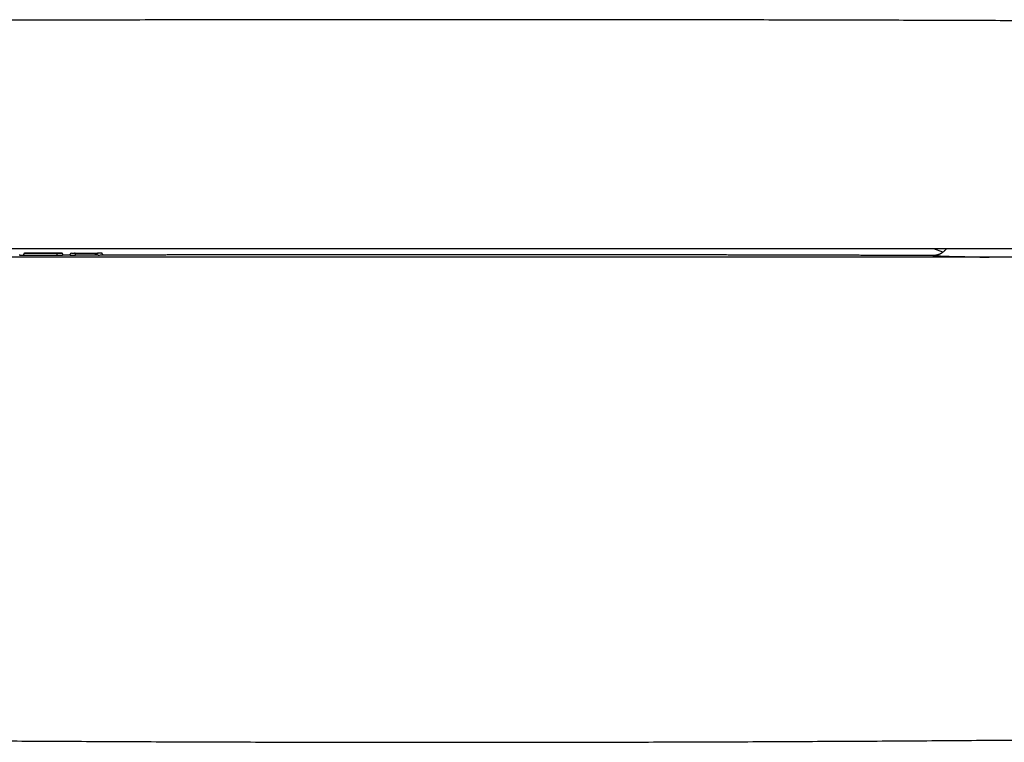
# Model space of a CAD drawing. Header units: millimetres. Extents: x 8 to 740, y 12 to 366.
# Tile 14 of 49: x 291 to 409, y 45 to 132. Entities that reach past the tile are written whole.
import ezdxf

# ---------------------------------------------------------------- set-up
doc = ezdxf.new("R2010")
doc.units = ezdxf.units.MM

msp = doc.modelspace()

# ---------------------------------------------------------------- linework, layer by layer
at = {"color": 7, "linetype": 'Continuous', "lineweight": 30}
for p, q in [((290.65, 103.26), (290.65, 103.37)), ((291.12, 103.38), (291.12, 103.27)), ((291.12, 103.38), (291.12, 103.38)), ((295.83, 103.29), (295.83, 103.4)), ((296.72, 103.3), (295.83, 103.29)), ((296.72, 103.28), (296.72, 103.39)), ((296.97, 103.56), (297.12, 103.56)), ((297.12, 103.28), (296.97, 103.28)), ((297.22, 103.55), (300.09, 103.56)), ((297.37, 103.4), (297.37, 103.39)), ((297.37, 103.28), (297.37, 103.39)), ((299.69, 103.3), (297.37, 103.29)), ((299.94, 103.41), (299.94, 103.4)), ((299.94, 103.4), (299.94, 103.29)), ((300.02, 103.54), (300.02, 103.54)), ((300.19, 103.57), (300.34, 103.57)), ((300.34, 103.29), (300.19, 103.28)), ((300.59, 103.29), (300.59, 103.4)), ((401.66, 103.67), (400.58, 104.06)), ((401.66, 103.67), (400.58, 104.06))]:
    msp.add_line(p, q, dxfattribs=at)
at = {"color": 7, "linetype": 'Continuous', "lineweight": 30, "flags": 128}
for points in [[(291.12, 103.28), (290.75, 103.28), (290.65, 103.28)], [(297.26, 103.55), (297.25, 103.56), (297.22, 103.56)], [(300.05, 103.56), (300.06, 103.56), (300.09, 103.57)]]:
    msp.add_lwpolyline(points, dxfattribs=at)
at = {"color": 7, "linetype": 'Continuous', "lineweight": 30}
for centre, start, end in [((296.87, 103.41), 90.1595, 174.6406), ((300.44, 103.42), 0, 90.1468)]:
    msp.add_arc(centre, 0.15, start, end, dxfattribs=at)
for points, knots in [([(460.95, 131.25), (460.68, 131.26), (460.15, 131.26), (459.34, 131.27), (458.54, 131.27), (457.75, 131.28), (456.98, 131.28), (456.22, 131.29), (455.47, 131.29), (454.74, 131.3), (454.01, 131.3), (453.29, 131.3), (452.57, 131.31), (451.86, 131.31), (451.17, 131.32), (450.48, 131.32), (449.81, 131.32), (449.14, 131.33), (448.49, 131.33), (447.85, 131.34), (447.21, 131.34), (446.59, 131.34), (445.98, 131.35), (445.38, 131.35), (444.77, 131.35), (444.15, 131.36), (443.53, 131.36), (442.92, 131.36), (442.32, 131.37), (441.76, 131.37), (441.22, 131.37), (440.71, 131.37), (440.21, 131.38), (439.72, 131.38), (439.24, 131.38), (438.78, 131.38), (438.3, 131.39), (437.83, 131.39), (437.35, 131.39), (436.89, 131.39), (436.44, 131.4), (436, 131.4), (435.58, 131.4), (435.16, 131.4), (434.76, 131.4), (434.37, 131.41), (433.61, 131.41), (432.44, 131.42), (430.87, 131.42), (429.27, 131.43), (427.66, 131.44), (426.05, 131.45), (424.43, 131.45), (422.8, 131.46), (421.18, 131.47), (419.55, 131.47), (415.52, 131.49), (409.08, 131.51), (400.24, 131.54), (391.18, 131.57), (381.92, 131.59), (372.44, 131.61), (362.97, 131.62), (353.5, 131.63), (343.83, 131.63), (333.97, 131.63), (323.93, 131.62), (313.88, 131.61), (303.83, 131.59), (293.78, 131.57), (284.31, 131.54), (277.87, 131.52), (274.48, 131.51), (273.55, 131.51), (272.61, 131.5), (271.68, 131.5), (270.75, 131.5), (269.83, 131.49), (268.87, 131.49), (267.87, 131.49), (266.83, 131.48), (265.81, 131.48), (264.79, 131.47), (263.79, 131.47), (262.82, 131.46), (261.88, 131.46), (260.97, 131.46), (260.07, 131.45), (259.19, 131.45), (258.5, 131.45), (258.02, 131.44), (257.73, 131.44), (257.43, 131.44), (257.12, 131.44), (256.8, 131.44), (256.45, 131.44), (256.07, 131.44), (255.65, 131.43), (255.23, 131.43), (254.8, 131.43), (254.38, 131.43), (253.97, 131.43), (253.54, 131.42), (253.1, 131.42), (252.65, 131.42), (252.19, 131.42), (251.72, 131.41), (251.24, 131.41), (250.75, 131.41), (250.25, 131.41), (249.74, 131.41), (249.21, 131.4), (248.68, 131.4), (248.13, 131.4), (247.58, 131.39), (247, 131.39), (246.4, 131.39), (245.79, 131.39), (245.16, 131.38), (244.52, 131.38), (243.86, 131.38), (243.21, 131.37), (242.55, 131.37), (241.9, 131.37), (241.23, 131.36), (240.55, 131.36), (239.86, 131.35), (239.16, 131.35), (238.45, 131.35), (237.72, 131.34), (236.97, 131.34), (236.19, 131.33), (235.4, 131.33), (234.59, 131.33), (233.78, 131.32), (232.95, 131.32), (232.11, 131.31), (231.26, 131.31), (230.4, 131.3), (229.53, 131.3), (228.64, 131.29), (227.76, 131.29), (226.89, 131.28), (226.02, 131.27), (225.15, 131.27), (224.26, 131.26), (223.67, 131.26), (223.38, 131.25)], [0, 0, 0, 0, 0.00339, 0.006778, 0.010145, 0.013477, 0.016758, 0.019935, 0.02307, 0.026161, 0.029209, 0.032274, 0.035295, 0.038271, 0.041202, 0.044088, 0.04693, 0.049726, 0.052477, 0.055184, 0.057846, 0.060463, 0.063035, 0.065562, 0.068044, 0.070722, 0.073347, 0.075916, 0.078432, 0.080893, 0.083084, 0.085229, 0.08733, 0.089385, 0.091396, 0.093362, 0.095283, 0.097344, 0.099351, 0.101304, 0.103202, 0.105046, 0.106836, 0.108571, 0.110252, 0.111885, 0.113513, 0.119932, 0.12661, 0.133333, 0.140102, 0.146917, 0.153778, 0.160561, 0.167389, 0.174258, 0.181136, 0.218355, 0.255574, 0.292793, 0.332671, 0.372549, 0.412427, 0.452305, 0.492182, 0.534477, 0.576772, 0.619066, 0.661361, 0.703656, 0.74595, 0.780966, 0.784896, 0.788827, 0.792757, 0.796687, 0.8006, 0.804475, 0.80831, 0.812735, 0.817107, 0.821426, 0.825692, 0.829905, 0.834065, 0.837938, 0.841765, 0.845544, 0.849276, 0.852961, 0.854177, 0.855399, 0.856661, 0.857964, 0.859308, 0.860693, 0.862378, 0.86412, 0.865919, 0.867775, 0.86948, 0.871231, 0.873027, 0.874869, 0.876755, 0.878688, 0.880666, 0.882689, 0.884757, 0.886871, 0.889031, 0.891236, 0.893486, 0.895781, 0.898123, 0.900509, 0.903058, 0.905657, 0.908305, 0.911004, 0.913752, 0.91655, 0.919267, 0.92203, 0.924839, 0.927692, 0.930591, 0.933536, 0.936526, 0.939561, 0.94279, 0.946068, 0.949396, 0.952775, 0.956203, 0.95968, 0.963208, 0.966786, 0.970413, 0.97409, 0.977817, 0.981594, 0.985201, 0.988858, 0.992555, 0.996275, 1, 1, 1, 1]), ([(471.1, 103.06), (468.08, 103.06), (462.05, 103.06), (452.99, 103.06), (443.93, 103.06), (434.87, 103.06), (425.87, 103.06), (416.92, 103.06), (408.02, 103.06), (399.13, 103.06), (389.67, 103.06), (379.64, 103.06), (369.05, 103.06), (358.46, 103.06), (347.87, 103.06), (337.28, 103.06), (326.69, 103.06), (316.1, 103.06), (305.51, 103.06), (294.92, 103.06), (284.33, 103.06), (273.74, 103.06), (263.35, 103.06), (253.17, 103.06), (243.18, 103.06), (233.2, 103.06), (223.21, 103.06), (216.55, 103.06), (213.23, 103.06)], [0, 0, 0, 0, 0.035126, 0.070251, 0.105375, 0.140499, 0.175623, 0.210119, 0.244615, 0.279111, 0.313606, 0.354672, 0.395737, 0.436802, 0.477868, 0.518933, 0.559998, 0.601063, 0.642128, 0.683194, 0.72426, 0.765326, 0.806393, 0.845113, 0.883834, 0.922555, 0.961277, 1, 1, 1, 1]), ([(470.84, 104.06), (467.47, 104.06), (460.75, 104.06), (450.66, 104.06), (440.57, 104.06), (430.48, 104.06), (420.4, 104.06), (410.31, 104.06), (400.22, 104.06), (389.97, 104.06), (379.56, 104.06), (369, 104.06), (358.43, 104.06), (347.86, 104.06), (337.29, 104.06), (326.72, 104.06), (316.16, 104.06), (305.59, 104.06), (295.02, 104.06), (284.45, 104.06), (273.88, 104.06), (263.52, 104.06), (253.35, 104.06), (243.39, 104.06), (233.42, 104.06), (223.46, 104.06), (216.82, 104.06), (213.49, 104.06)], [0, 0, 0, 0, 0.039203, 0.078405, 0.117606, 0.156807, 0.196007, 0.235207, 0.274407, 0.313606, 0.354672, 0.395737, 0.436802, 0.477867, 0.518933, 0.559998, 0.601063, 0.642128, 0.683194, 0.72426, 0.765326, 0.806393, 0.845113, 0.883834, 0.922555, 0.961277, 1, 1, 1, 1]), ([(291.27, 103.54), (291.27, 103.54), (291.26, 103.53), (291.25, 103.53), (291.23, 103.53), (291.22, 103.53), (291.21, 103.52), (291.2, 103.52), (291.19, 103.52), (291.18, 103.51), (291.17, 103.5), (291.16, 103.49), (291.15, 103.48), (291.14, 103.47), (291.13, 103.45), (291.12, 103.42), (291.12, 103.4), (291.12, 103.38)], [0, 0, 0, 0, 0.081736, 0.246281, 0.430078, 0.589971, 0.625498, 0.657721, 0.687767, 0.717103, 0.747297, 0.7636, 0.788964, 0.826377, 0.875215, 0.933966, 1, 1, 1, 1]), ([(295.17, 103.28), (295.14, 103.28), (295.07, 103.28), (294.96, 103.27), (294.84, 103.27), (294.73, 103.27), (294.61, 103.27), (294.48, 103.27), (294.35, 103.27), (294.22, 103.27), (294.09, 103.27), (293.95, 103.27), (293.81, 103.27), (293.67, 103.27), (293.52, 103.27), (293.38, 103.27), (293.24, 103.27), (293.1, 103.27), (292.96, 103.27), (292.83, 103.27), (292.71, 103.27), (292.59, 103.27), (292.47, 103.27), (292.36, 103.27), (292.25, 103.27), (292.13, 103.27), (292.01, 103.27), (291.89, 103.27), (291.78, 103.27), (291.68, 103.27), (291.59, 103.27), (291.51, 103.27), (291.44, 103.27), (291.39, 103.27), (291.34, 103.27), (291.29, 103.27), (291.25, 103.27), (291.22, 103.27), (291.19, 103.27), (291.16, 103.27), (291.14, 103.27), (291.12, 103.27), (291.12, 103.27), (291.12, 103.27), (291.12, 103.27)], [0, 0, 0, 0, 0.0258, 0.050984, 0.075667, 0.099964, 0.123986, 0.147838, 0.171621, 0.195428, 0.219345, 0.243449, 0.267809, 0.292485, 0.317528, 0.342726, 0.367276, 0.391188, 0.414543, 0.437422, 0.459903, 0.482065, 0.503982, 0.525724, 0.547361, 0.568729, 0.596499, 0.62361, 0.650231, 0.676517, 0.702613, 0.728643, 0.74976, 0.7712, 0.792783, 0.814479, 0.836337, 0.858403, 0.880723, 0.903342, 0.934037, 0.965432, 0.997618, 1, 1, 1, 1]), ([(295.06, 103.54), (295.03, 103.54), (294.98, 103.54), (294.88, 103.54), (294.78, 103.53), (294.68, 103.53), (294.58, 103.53), (294.47, 103.53), (294.36, 103.53), (294.24, 103.53), (294.12, 103.53), (294, 103.53), (293.88, 103.53), (293.76, 103.53), (293.63, 103.53), (293.51, 103.53), (293.38, 103.53), (293.26, 103.53), (293.13, 103.53), (293.01, 103.53), (292.89, 103.53), (292.76, 103.53), (292.61, 103.53), (292.47, 103.53), (292.33, 103.53), (292.22, 103.53), (292.12, 103.53), (292.02, 103.53), (291.93, 103.53), (291.85, 103.53), (291.77, 103.53), (291.69, 103.53), (291.63, 103.53), (291.56, 103.53), (291.5, 103.53), (291.45, 103.53), (291.4, 103.53), (291.36, 103.53), (291.33, 103.53), (291.3, 103.53), (291.29, 103.53), (291.27, 103.53), (291.27, 103.53), (291.27, 103.54), (291.27, 103.54), (291.29, 103.54), (291.31, 103.54), (291.33, 103.54), (291.37, 103.54), (291.41, 103.54), (291.45, 103.54), (291.51, 103.54), (291.57, 103.54), (291.63, 103.54), (291.69, 103.54), (291.75, 103.54), (291.82, 103.54), (291.88, 103.54), (291.96, 103.54), (292.04, 103.54), (292.14, 103.54), (292.24, 103.54), (292.31, 103.54), (292.35, 103.54)], [0, 0, 0, 0, 0.016041, 0.031843, 0.047462, 0.062959, 0.078392, 0.093822, 0.109311, 0.124918, 0.140087, 0.155519, 0.171262, 0.187358, 0.203124, 0.218771, 0.234337, 0.249856, 0.266055, 0.281988, 0.297701, 0.313244, 0.333786, 0.354235, 0.374714, 0.390565, 0.40623, 0.421766, 0.437236, 0.452699, 0.468219, 0.483856, 0.49967, 0.516885, 0.534216, 0.551724, 0.569467, 0.587502, 0.605882, 0.624659, 0.642079, 0.6598, 0.677857, 0.696187, 0.71427, 0.73205, 0.749565, 0.768233, 0.78654, 0.804537, 0.822281, 0.839828, 0.857239, 0.874574, 0.887486, 0.900227, 0.912829, 0.925325, 0.937748, 0.953228, 0.968718, 0.984286, 1, 1, 1, 1]), ([(292.35, 103.54), (292.4, 103.54), (292.5, 103.54), (292.66, 103.54), (292.82, 103.54), (292.98, 103.55), (293.14, 103.55), (293.31, 103.55), (293.48, 103.55), (293.65, 103.55), (293.82, 103.55), (293.98, 103.55), (294.12, 103.55), (294.25, 103.55), (294.38, 103.55), (294.51, 103.55), (294.63, 103.55), (294.75, 103.55), (294.86, 103.55), (294.97, 103.55), (295.07, 103.55), (295.16, 103.55), (295.25, 103.55), (295.33, 103.55), (295.4, 103.55), (295.47, 103.55), (295.54, 103.55), (295.59, 103.55), (295.62, 103.55), (295.65, 103.55), (295.67, 103.55), (295.68, 103.55), (295.69, 103.55), (295.68, 103.55), (295.68, 103.55), (295.66, 103.55), (295.64, 103.55), (295.6, 103.54), (295.56, 103.54), (295.51, 103.54), (295.47, 103.54), (295.44, 103.54), (295.4, 103.54), (295.36, 103.54), (295.31, 103.54), (295.24, 103.54), (295.16, 103.54), (295.1, 103.54), (295.06, 103.54)], [0, 0, 0, 0, 0.025292, 0.050291, 0.075128, 0.099936, 0.12485, 0.149781, 0.174818, 0.200206, 0.225277, 0.249763, 0.270877, 0.291731, 0.312417, 0.333026, 0.353653, 0.374391, 0.395566, 0.416472, 0.437209, 0.45788, 0.478588, 0.499436, 0.52393, 0.549162, 0.574568, 0.599548, 0.62465, 0.64455, 0.664754, 0.685311, 0.706268, 0.727668, 0.749552, 0.775793, 0.801321, 0.82621, 0.850544, 0.874409, 0.887451, 0.900334, 0.913075, 0.925694, 0.938212, 0.958902, 0.979465, 1, 1, 1, 1]), ([(294.75, 103.54), (294.75, 103.54), (294.76, 103.54), (294.77, 103.55), (294.78, 103.55), (294.79, 103.55)], [0, 0, 0, 0, 0.112289, 0.569073, 1, 1, 1, 1]), ([(295.17, 103.39), (295.17, 103.4), (295.17, 103.41), (295.17, 103.44), (295.16, 103.47), (295.14, 103.49), (295.12, 103.51), (295.11, 103.53), (295.08, 103.54), (295.07, 103.54), (295.06, 103.54)], [0, 0, 0, 0, 0.116514, 0.239975, 0.368551, 0.499858, 0.631185, 0.759821, 0.883373, 1, 1, 1, 1]), ([(295.83, 103.29), (295.83, 103.29), (295.83, 103.29), (295.83, 103.29), (295.82, 103.29), (295.8, 103.29), (295.77, 103.28), (295.74, 103.28), (295.69, 103.28), (295.64, 103.28), (295.57, 103.28), (295.5, 103.28), (295.42, 103.28), (295.35, 103.28), (295.27, 103.28), (295.2, 103.28), (295.17, 103.28)], [0, 0, 0, 0, 0.02103, 0.100189, 0.179715, 0.259512, 0.339522, 0.419735, 0.500195, 0.58101, 0.662367, 0.744533, 0.806909, 0.870128, 0.934409, 1, 1, 1, 1]), ([(295.83, 103.4), (295.83, 103.41), (295.83, 103.43), (295.82, 103.46), (295.81, 103.48), (295.8, 103.49), (295.79, 103.51), (295.78, 103.51), (295.77, 103.52), (295.76, 103.52), (295.76, 103.53), (295.74, 103.53), (295.73, 103.54), (295.73, 103.54), (295.72, 103.54), (295.71, 103.54), (295.7, 103.55), (295.69, 103.55), (295.68, 103.55), (295.68, 103.55)], [0, 0, 0, 0, 0.056207, 0.106466, 0.148671, 0.181589, 0.207292, 0.227694, 0.242931, 0.253994, 0.277059, 0.320054, 0.375492, 0.444883, 0.528684, 0.627241, 0.740765, 0.862552, 1, 1, 1, 1]), ([(295.83, 103.4), (295.83, 103.4), (295.83, 103.4), (295.83, 103.4), (295.83, 103.4)], [0, 0, 0, 0, 0.210019, 1, 1, 1, 1]), ([(296.72, 103.39), (296.72, 103.39), (296.72, 103.4), (296.72, 103.41), (296.72, 103.41)], [0, 0, 0, 0, 0.500005, 1, 1, 1, 1]), ([(296.87, 103.56), (296.87, 103.56), (296.87, 103.56), (296.88, 103.56), (296.89, 103.56), (296.9, 103.56), (296.91, 103.56), (296.93, 103.56), (296.95, 103.56), (296.96, 103.56), (296.97, 103.56)], [0, 0, 0, 0, 0.128005, 0.253081, 0.376771, 0.499944, 0.62312, 0.74682, 0.871926, 1, 1, 1, 1]), ([(297.12, 103.56), (297.13, 103.56), (297.14, 103.56), (297.16, 103.56), (297.18, 103.56), (297.19, 103.56), (297.21, 103.56), (297.22, 103.56), (297.22, 103.56), (297.22, 103.56), (297.22, 103.56)], [0, 0, 0, 0, 0.1279764, 0.2530293, 0.3767045, 0.4998729, 0.6230538, 0.7467692, 0.8718984, 1, 1, 1, 1]), ([(297.37, 103.4), (297.37, 103.41), (297.37, 103.43), (297.36, 103.46), (297.34, 103.49), (297.33, 103.51), (297.31, 103.52), (297.3, 103.53), (297.29, 103.54), (297.27, 103.54), (297.26, 103.55), (297.25, 103.55), (297.24, 103.55), (297.23, 103.55), (297.23, 103.55), (297.22, 103.55)], [0, 0, 0, 0, 0.104884, 0.222233, 0.353702, 0.499603, 0.550249, 0.608928, 0.675442, 0.749498, 0.813747, 0.868699, 0.914583, 0.966902, 1, 1, 1, 1]), ([(299.69, 103.41), (299.69, 103.41), (299.69, 103.43), (299.7, 103.44), (299.71, 103.46), (299.73, 103.48), (299.76, 103.49), (299.79, 103.51), (299.84, 103.53), (299.91, 103.54), (300, 103.56), (300.06, 103.56), (300.09, 103.56)], [0, 0, 0, 0, 0.038574, 0.079198, 0.124134, 0.174246, 0.248962, 0.331417, 0.419458, 0.605264, 0.800278, 1, 1, 1, 1]), ([(300.09, 103.56), (300.07, 103.56), (300.05, 103.56), (300.02, 103.54), (299.99, 103.53), (299.98, 103.51), (299.96, 103.49), (299.95, 103.48), (299.95, 103.46), (299.94, 103.44), (299.94, 103.43), (299.94, 103.41), (299.94, 103.41)], [0, 0, 0, 0, 0.199694, 0.3946871, 0.5804845, 0.6685281, 0.750991, 0.8257195, 0.8758433, 0.9207902, 0.9614226, 1, 1, 1, 1]), ([(300.09, 103.57), (300.09, 103.57), (300.09, 103.57), (300.09, 103.57), (300.1, 103.57), (300.11, 103.57), (300.13, 103.57), (300.15, 103.57), (300.17, 103.57), (300.18, 103.57), (300.19, 103.57)], [0, 0, 0, 0, 0.128005, 0.253081, 0.376771, 0.499945, 0.62312, 0.74682, 0.871927, 1, 1, 1, 1]), ([(300.34, 103.57), (300.35, 103.57), (300.36, 103.57), (300.38, 103.57), (300.39, 103.57), (300.41, 103.57), (300.42, 103.57), (300.43, 103.57), (300.44, 103.57), (300.44, 103.57), (300.44, 103.57)], [0, 0, 0, 0, 0.1279762, 0.2530289, 0.376704, 0.4998723, 0.6230532, 0.7467688, 0.8718982, 1, 1, 1, 1]), ([(300.59, 103.42), (300.59, 103.41), (300.59, 103.41), (300.59, 103.4), (300.59, 103.4)], [0, 0, 0, 0, 0.499996, 1, 1, 1, 1]), ([(342.16, 103.36), (341.92, 103.36), (341.44, 103.36), (340.72, 103.36), (340.01, 103.36), (339.31, 103.36), (338.62, 103.36), (337.96, 103.36), (337.31, 103.36), (336.69, 103.36), (336.08, 103.36), (335.48, 103.36), (334.87, 103.36), (334.24, 103.36), (333.6, 103.36), (332.98, 103.36), (332.36, 103.36), (331.76, 103.36), (331.17, 103.36), (330.59, 103.36), (330.02, 103.36), (329.46, 103.35), (328.92, 103.35), (328.39, 103.35), (327.86, 103.35), (327.35, 103.35), (326.86, 103.35), (326.37, 103.35), (325.89, 103.35), (325.41, 103.35), (324.94, 103.35), (324.48, 103.35), (324.03, 103.35), (323.6, 103.35), (323.18, 103.35), (322.79, 103.35), (322.41, 103.35), (322.04, 103.35), (321.68, 103.35), (321.34, 103.35), (321.01, 103.35), (320.69, 103.35), (320.38, 103.35), (320.07, 103.34), (319.77, 103.34), (319.49, 103.34), (319.21, 103.34), (318.95, 103.34), (318.72, 103.34), (318.51, 103.34), (318.31, 103.34), (318.13, 103.34), (317.96, 103.34), (317.79, 103.34), (317.63, 103.34), (317.42, 103.34), (317.17, 103.34), (316.86, 103.34), (316.5, 103.34), (316.09, 103.34), (315.61, 103.34), (315.12, 103.34), (314.62, 103.34), (314.1, 103.34), (313.58, 103.33), (313.06, 103.33), (312.54, 103.33), (312, 103.33), (311.46, 103.33), (310.9, 103.33), (310.33, 103.33), (309.74, 103.33), (309.15, 103.33), (308.54, 103.33), (307.93, 103.32), (307.31, 103.32), (306.68, 103.32), (306.03, 103.32), (305.36, 103.32), (304.66, 103.32), (303.93, 103.31), (303.19, 103.31), (302.43, 103.31), (301.67, 103.31), (301.05, 103.31), (300.69, 103.31), (300.59, 103.31)], [0, 0, 0, 0, 0.017566, 0.034878, 0.051938, 0.068745, 0.085299, 0.1016, 0.116737, 0.13165, 0.146338, 0.160801, 0.17504, 0.190665, 0.20601, 0.221076, 0.235861, 0.250366, 0.264591, 0.278535, 0.2922, 0.305585, 0.318689, 0.331514, 0.344058, 0.356322, 0.368306, 0.38001, 0.391434, 0.403102, 0.414462, 0.425515, 0.43626, 0.446698, 0.456828, 0.466211, 0.475315, 0.484138, 0.492681, 0.500943, 0.508926, 0.516629, 0.524051, 0.531527, 0.538695, 0.545556, 0.552109, 0.558355, 0.564294, 0.56914, 0.573759, 0.578153, 0.582321, 0.586263, 0.590082, 0.593944, 0.601143, 0.608496, 0.616002, 0.62713, 0.63858, 0.650351, 0.662443, 0.674856, 0.687591, 0.699892, 0.712479, 0.725352, 0.73851, 0.751954, 0.765684, 0.779699, 0.794001, 0.808587, 0.82346, 0.838344, 0.853505, 0.868941, 0.884652, 0.901928, 0.919526, 0.937445, 0.955685, 0.974089, 0.992516, 1, 1, 1, 1]), ([(400.55, 103.25), (400.11, 103.26), (399.43, 103.26), (398.5, 103.26), (397.75, 103.26), (397, 103.27), (396.25, 103.27), (395.5, 103.27), (394.72, 103.27), (393.9, 103.28), (393.04, 103.28), (392.2, 103.28), (391.37, 103.29), (390.55, 103.29), (389.74, 103.29), (388.94, 103.29), (388.15, 103.29), (387.38, 103.3), (386.63, 103.3), (385.9, 103.3), (385.18, 103.3), (384.5, 103.3), (383.85, 103.31), (383.24, 103.31), (382.64, 103.31), (382.05, 103.31), (381.47, 103.31), (380.91, 103.31), (380.35, 103.31), (379.79, 103.32), (379.22, 103.32), (378.66, 103.32), (378.1, 103.32), (377.56, 103.32), (377.03, 103.32), (376.53, 103.32), (376.07, 103.32), (375.63, 103.33), (375.28, 103.33), (375, 103.33), (374.81, 103.33), (374.61, 103.33), (374.42, 103.33), (374.22, 103.33), (374, 103.33), (373.77, 103.33), (373.53, 103.33), (373.29, 103.33), (373.03, 103.33), (372.75, 103.33), (372.43, 103.33), (372.1, 103.33), (371.74, 103.33), (371.39, 103.33), (371.04, 103.33), (370.69, 103.33), (370.33, 103.34), (369.96, 103.34), (369.58, 103.34), (369.19, 103.34), (368.79, 103.34), (368.37, 103.34), (367.94, 103.34), (367.49, 103.34), (367.03, 103.34), (366.56, 103.34), (366.08, 103.34), (365.58, 103.34), (365.09, 103.34), (364.6, 103.34), (364.12, 103.34), (363.63, 103.35), (363.12, 103.35), (362.61, 103.35), (362.09, 103.35), (361.56, 103.35), (361.02, 103.35), (360.47, 103.35), (359.91, 103.35), (359.34, 103.35), (358.73, 103.35), (358.07, 103.35), (357.36, 103.35), (356.64, 103.35), (355.95, 103.35), (355.28, 103.35), (354.64, 103.36), (353.99, 103.36), (353.32, 103.36), (352.65, 103.36), (351.93, 103.36), (351.16, 103.36), (350.33, 103.36), (349.49, 103.36), (348.67, 103.36), (347.87, 103.36), (347.08, 103.36), (346.29, 103.36), (345.48, 103.36), (344.67, 103.36), (343.84, 103.36), (343.01, 103.36), (342.45, 103.36), (342.16, 103.36)], [0, 0, 0, 0, 0.022319, 0.035078, 0.047866, 0.060683, 0.07353, 0.086397, 0.099151, 0.113974, 0.128572, 0.142946, 0.157096, 0.171272, 0.185215, 0.198925, 0.212403, 0.225647, 0.238429, 0.250985, 0.263318, 0.275425, 0.286046, 0.296487, 0.30675, 0.316833, 0.326737, 0.336462, 0.346008, 0.355376, 0.36529, 0.374995, 0.384492, 0.39378, 0.402859, 0.411729, 0.419362, 0.426833, 0.434143, 0.437533, 0.440887, 0.444205, 0.447495, 0.450884, 0.454638, 0.458554, 0.462633, 0.466875, 0.471279, 0.475847, 0.481439, 0.487257, 0.493301, 0.499572, 0.505362, 0.511332, 0.517482, 0.523813, 0.530324, 0.537015, 0.543887, 0.550939, 0.55844, 0.566134, 0.574023, 0.582105, 0.590381, 0.598851, 0.607515, 0.615627, 0.623901, 0.632339, 0.640939, 0.649703, 0.658629, 0.667718, 0.676969, 0.686384, 0.695961, 0.705701, 0.715604, 0.727485, 0.739591, 0.751924, 0.764483, 0.775316, 0.786313, 0.797472, 0.808794, 0.820278, 0.831926, 0.845863, 0.860025, 0.874414, 0.889029, 0.90227, 0.91569, 0.929291, 0.943072, 0.957034, 0.971175, 0.985498, 1, 1, 1, 1]), ([(400.54, 103.25), (400.53, 103.25), (400.49, 103.25), (400.46, 103.25), (400.43, 103.25), (400.43, 103.25), (400.45, 103.25), (400.49, 103.24), (400.55, 103.24), (400.64, 103.24), (400.76, 103.23), (400.89, 103.22), (401.04, 103.22), (401.22, 103.21), (401.42, 103.2), (401.64, 103.2), (401.88, 103.19), (402.14, 103.18), (402.42, 103.17), (402.71, 103.16), (403.03, 103.15), (403.37, 103.15), (403.72, 103.14), (404.1, 103.13), (404.49, 103.12), (404.9, 103.11), (405.32, 103.1), (405.77, 103.09), (406.22, 103.08), (406.7, 103.07), (407.03, 103.06), (407.2, 103.06), (407.21, 103.06)], [0, 0, 0, 0, 0.014035, 0.049135, 0.084283, 0.119237, 0.154188, 0.189183, 0.22427, 0.259495, 0.294905, 0.330036, 0.365134, 0.400245, 0.43541, 0.470674, 0.50608, 0.541507, 0.57678, 0.611944, 0.647044, 0.682127, 0.717237, 0.752631, 0.787851, 0.822949, 0.857974, 0.89298, 0.928018, 0.96305, 0.9981, 1, 1, 1, 1]), ([(402.04, 104.06), (402.03, 104.05), (402.01, 104.01), (401.96, 103.95), (401.89, 103.87), (401.82, 103.81), (401.75, 103.74), (401.66, 103.67), (401.57, 103.6), (401.49, 103.55), (401.41, 103.5), (401.35, 103.47), (401.29, 103.44), (401.23, 103.41), (401.16, 103.38), (401.09, 103.36), (401.03, 103.34), (400.97, 103.32), (400.93, 103.31), (400.89, 103.3), (400.85, 103.29), (400.81, 103.29), (400.77, 103.28), (400.73, 103.27), (400.7, 103.27), (400.66, 103.26), (400.64, 103.26), (400.62, 103.26), (400.6, 103.26), (400.58, 103.26), (400.56, 103.26), (400.55, 103.26), (400.54, 103.25), (400.54, 103.25), (400.54, 103.25), (400.54, 103.25), (400.54, 103.25)], [0, 0, 0, 0, 0.016015, 0.055787, 0.093975, 0.130561, 0.16873, 0.210478, 0.255777, 0.304557, 0.330225, 0.356721, 0.384025, 0.412114, 0.440964, 0.470545, 0.500942, 0.519547, 0.53916, 0.560028, 0.582362, 0.606339, 0.632105, 0.65978, 0.689467, 0.72125, 0.741356, 0.762257, 0.784465, 0.810059, 0.839418, 0.8684, 0.900437, 0.935569, 0.97383, 1, 1, 1, 1]), ([(212.72, 45.7), (213.23, 45.69), (216.39, 45.64), (222.2, 45.56), (230.16, 45.45), (238.11, 45.35), (246.06, 45.25), (254.49, 45.16), (263.39, 45.07), (272.76, 44.99), (282.14, 44.92), (291.57, 44.86), (301.08, 44.81), (310.64, 44.77), (320.21, 44.74), (329.77, 44.72), (339.34, 44.71), (348.9, 44.71), (358.47, 44.72), (368.04, 44.75), (377.6, 44.78), (387.17, 44.83), (396.73, 44.88), (406.3, 44.95), (415.86, 45.03), (425.16, 45.11), (434.2, 45.21), (442.96, 45.31), (451.73, 45.42), (460.5, 45.54), (467.12, 45.63), (470.83, 45.69), (471.61, 45.7)], [0, 0, 0, 0, 0.005895, 0.036617, 0.067339, 0.098061, 0.128783, 0.159505, 0.195714, 0.231923, 0.268132, 0.304341, 0.341289, 0.378238, 0.415186, 0.452135, 0.489083, 0.526032, 0.56298, 0.599929, 0.636877, 0.673826, 0.710774, 0.747722, 0.78467, 0.821618, 0.855487, 0.889355, 0.923223, 0.957091, 0.990959, 1, 1, 1, 1])]:
    msp.add_open_spline(points, degree=3, knots=knots, dxfattribs=at)
for points in [[(296.97, 103.28), (296.95, 103.28), (296.92, 103.28), (296.87, 103.28), (296.83, 103.28), (296.79, 103.28), (296.76, 103.28), (296.74, 103.28), (296.72, 103.28), (296.72, 103.28), (296.72, 103.28)], [(297.37, 103.28), (297.37, 103.28), (297.37, 103.28), (297.36, 103.28), (297.33, 103.28), (297.3, 103.28), (297.26, 103.28), (297.22, 103.28), (297.17, 103.28), (297.14, 103.28), (297.12, 103.28)], [(299.94, 103.3), (299.93, 103.3), (299.93, 103.3), (299.92, 103.3), (299.89, 103.3), (299.86, 103.3), (299.83, 103.3), (299.78, 103.3), (299.73, 103.3), (299.7, 103.3), (299.69, 103.3)], [(300.19, 103.28), (300.17, 103.28), (300.14, 103.28), (300.09, 103.29), (300.05, 103.29), (300.01, 103.29), (299.98, 103.29), (299.95, 103.29), (299.94, 103.29), (299.94, 103.29), (299.94, 103.29)], [(300.59, 103.29), (300.59, 103.29), (300.59, 103.29), (300.57, 103.29), (300.55, 103.29), (300.52, 103.29), (300.48, 103.29), (300.44, 103.29), (300.39, 103.29), (300.36, 103.29), (300.34, 103.29)]]:
    msp.add_open_spline(points, degree=3, dxfattribs=at)

doc.saveas('drawing.dxf')
